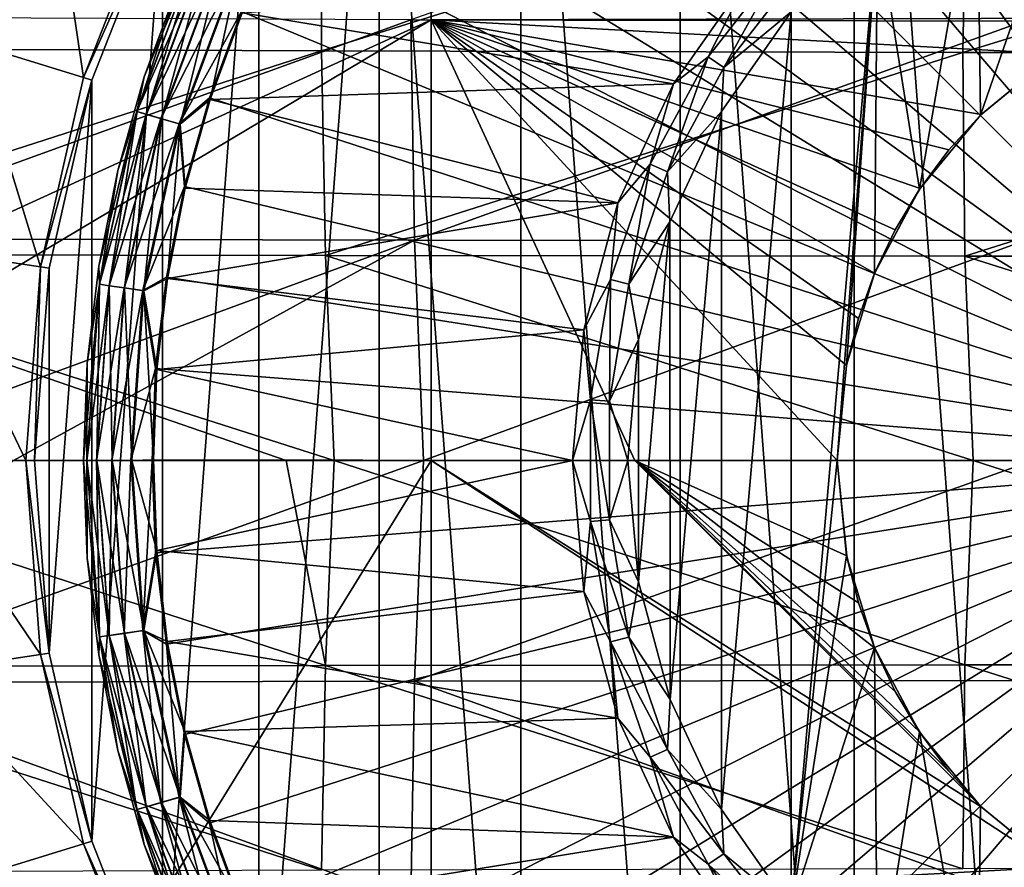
# Model space of a CAD drawing. Header units: metres. Extents: x -59 to 113, y -107 to 107.
# Tile 143 of 192: x 38.64 to 45.7, y -2.91 to 3.16. Entities that reach past the tile are written whole.
import ezdxf

# ---------------------------------------------------------------- set-up
doc = ezdxf.new("R2010")
doc.units = ezdxf.units.M
doc.layers.add('solid_20_382_333_XXX', color=7, linetype='CONTINUOUS')

msp = doc.modelspace()

# ---------------------------------------------------------------- linework, layer by layer
at = {"layer": 'solid_20_382_333_XXX'}
for points in [[(41.591419, 11.055748, -23.438208), (34.69141, 11.174557, -23.334955), (34.68132, 0, -23.335211)], [(41.591419, 9.482673, -23.438208), (41.591419, 11.055748, -23.438208), (34.68132, 0, -23.335211)], [(41.591419, 6.320729, -23.438208), (41.591419, 9.482673, -23.438208), (34.68132, 0, -23.335211)], [(45.941643, -9.018075, -77), (44.620625, 8.610594, -77), (45.941708, 9.018089, -77)], [(44.620586, -8.610579, -77), (43.374985, 8.010722, -77), (44.620625, 8.610594, -77)], [(44.620586, -8.610579, -77), (44.620625, 8.610594, -77), (45.941643, -9.018075, -77)], [(48, 0, -1.04465), (46.037014, 8.176391, -1.191425), (45.401554, 7.997172, -1.191425)], [(43.374935, -8.010695, -77), (42.232738, 7.231956, -77), (43.374985, 8.010722, -77)], [(43.374935, -8.010695, -77), (43.374985, 8.010722, -77), (44.620586, -8.610579, -77)], [(48, 0, -1.04465), (45.401554, 7.997172, -1.191425), (44.782116, 7.768648, -1.191425)], [(48, 0, -1.04465), (44.782116, 7.768648, -1.191425), (44.182514, 7.492228, -1.191425)], [(48, 0, -1.04465), (44.182514, 7.492228, -1.191425), (43.606449, 7.169615, -1.191425)], [(42.232697, -7.231924, -77), (41.219337, 6.291668, -77), (42.232738, 7.231956, -77)], [(42.232697, -7.231924, -77), (42.232738, 7.231956, -77), (43.374935, -8.010695, -77)], [(48, 0, -1.04465), (43.606449, 7.169615, -1.191425), (43.057472, 6.8028, -1.191425)], [(48, 0, -1.04465), (43.057472, 6.8028, -1.191425), (42.538967, 6.394043, -1.191425)], [(48, 0, -1.04465), (42.538967, 6.394043, -1.191425), (42.054131, 5.945865, -1.191425)], [(41.591419, 3.158785, -23.438208), (41.591419, 6.320729, -23.438208), (34.68132, 0, -23.335211)], [(40.357262, -5.210664, -77), (40.357277, 5.21069, -77), (41.219337, 6.291668, -77)], [(40.357262, -5.210664, -77), (41.219337, 6.291668, -77), (41.219307, -6.291636, -77)], [(41.219307, -6.291636, -77), (41.219337, 6.291668, -77), (42.232697, -7.231924, -77)], [(46.515491, 3.16958, -23.527988), (41.591419, 6.320729, -23.438208), (41.591419, 3.158785, -23.438208)], [(48, 0, -1.04465), (42.054131, 5.945865, -1.191425), (41.605953, 5.461028, -1.191425)], [(48, 0, -1.04465), (41.605953, 5.461028, -1.191425), (41.197197, 4.942523, -1.191425)], [(39.666042, -4.013433, -77), (39.666054, 4.013457, -77), (40.357277, 5.21069, -77)], [(39.666042, -4.013433, -77), (40.357277, 5.21069, -77), (40.357262, -5.210664, -77)], [(48, 0, -1.04465), (41.197197, 4.942523, -1.191425), (40.830379, 4.393545, -1.191425)], [(41.445393, 3.158918, 32.242645), (45.835659, 3.149016, 32.17942), (45.87991, 4.718489, 32.147881)], [(45.501575, 4.331035, -19.395666), (46.291824, 4.699163, -19.395666), (45.525154, 2.474904, -19.395666)], [(46.291824, 4.699163, -19.395666), (46.055473, 2.910123, -19.395666), (45.525154, 2.474904, -19.395666)], [(36.243881, 2.953959, 26.774323), (36.2356, 4.430128, 26.804937), (40.810432, 4.401065, 26.846853)], [(36.243881, 2.953959, 26.774323), (40.810432, 4.401065, 26.846853), (40.805847, 2.935317, 26.81768)], [(38.300945, 2.99179, -75.099998), (38.551613, 3.708169, -67), (38.855171, 4.403932, -67)], [(38.855171, 4.403932, -75.099998), (38.300945, 2.99179, -75.099998), (38.855171, 4.403932, -67)], [(39.101425, 2.74486, -75.937698), (38.300945, 2.99179, -75.099998), (38.855171, 4.403932, -75.099998)], [(39.609921, 4.040482, -75.937698), (39.101425, 2.74486, -75.937698), (38.855171, 4.403932, -75.099998)], [(48, 0, -1.04465), (40.830379, 4.393545, -1.191425), (40.507771, 3.81748, -1.191425)], [(40.805847, 2.935317, 26.81768), (40.810432, 4.401065, 26.846853), (45.428379, 4.383265, 26.909025)], [(40.805847, 2.935317, 26.81768), (45.428379, 4.383265, 26.909025), (45.39904, 2.924897, 26.881741)], [(45.39904, 2.924897, 26.881741), (45.428379, 4.383265, 26.909025), (50.107281, 4.377021, 26.992508)], [(45.39904, 2.924897, 26.881741), (50.107281, 4.377021, 26.992508), (50.036358, 2.922848, 26.967262)], [(44.78714, 3.831127, -19.395666), (45.501575, 4.331035, -19.395666), (45.089882, 1.944528, -19.395666)], [(45.501575, 4.331035, -19.395666), (45.525154, 2.474904, -19.395666), (45.089882, 1.944528, -19.395666)], [(39.101425, 2.744849, -76), (39.101425, 2.74486, -75.937698), (39.609921, 4.040482, -75.937698)], [(39.101425, 2.744849, -76), (39.609921, 4.040482, -75.937698), (39.609909, 4.040456, -76)], [(39.101425, 2.744849, -76), (39.609909, 4.040456, -76), (39.666042, 4.013432, -76)], [(39.101425, 2.744849, -76), (39.666042, 4.013432, -76), (39.160957, 2.726499, -76)], [(39.160965, 2.726515, -77), (39.160957, 2.726499, -76), (39.666042, 4.013432, -76)], [(39.160961, -2.726501, -77), (39.160965, 2.726515, -77), (39.666054, 4.013457, -77)], [(39.160961, -2.726501, -77), (39.666054, 4.013457, -77), (39.666042, -4.013433, -77)], [(39.666054, 4.013457, -77), (39.160965, 2.726515, -77), (39.666042, 4.013432, -76)], [(48, 0, -1.04465), (40.507771, 3.81748, -1.191425), (40.23135, 3.217878, -1.191425)], [(44.170467, -3.214756, -19.395666), (44.170391, 3.214666, -19.395666), (44.78714, 3.831127, -19.395666)], [(44.170467, -3.214756, -19.395666), (44.78714, 3.831127, -19.395666), (44.5, 0, -19.395666)], [(44.78714, 3.831127, -19.395666), (44.567249, 0.682811, -19.395666), (44.5, 0, -19.395666)], [(44.78714, 3.831127, -19.395666), (44.766441, 1.33943, -19.395666), (44.567249, 0.682811, -19.395666)], [(44.78714, 3.831127, -19.395666), (45.089882, 1.944528, -19.395666), (44.766441, 1.33943, -19.395666)], [(39.483479, 2.500676, -1.538501), (39.926048, 3.687251, -1.538501), (39.535595, 2.75025, -1.691349)], [(39.989361, 3.658336, -1.400161), (39.926048, 3.687251, -1.538501), (39.483479, 2.500676, -1.538501)], [(39.926403, 3.687088, -18.854061), (39.483852, 2.500566, -18.854061), (39.77747, 3.405881, -18.700001)], [(39.55196, 2.480569, -18.993639), (39.483852, 2.500566, -18.854061), (39.926403, 3.687088, -18.854061)], [(39.926048, 3.687251, -1.538501), (39.77747, 3.405881, -1.691349), (39.535595, 2.75025, -1.691349)], [(39.990971, 3.657602, -18.993639), (39.55196, 2.480569, -18.993639), (39.926403, 3.687088, -18.854061)], [(39.989361, 3.658336, -1.400161), (39.483479, 2.500676, -1.538501), (39.550262, 2.481066, -1.400161)], [(39.989361, 3.658336, -1.400161), (39.550262, 2.481066, -1.400161), (40.088146, 3.613223, -1.289755)], [(39.550262, 2.481066, -1.400161), (39.654461, 2.450471, -1.289755), (40.088146, 3.613223, -1.289755)], [(39.65815, 2.449389, -19.104416), (39.55196, 2.480569, -18.993639), (39.990971, 3.657602, -18.993639)], [(40.088146, 3.613223, -1.289755), (39.654461, 2.450471, -1.289755), (40.212921, 3.55624, -1.217874)], [(40.09164, 3.611626, -19.104416), (39.65815, 2.449389, -19.104416), (39.990971, 3.657602, -18.993639)], [(40.09164, 3.611626, -19.104416), (39.792007, 2.410084, -19.175528), (39.65815, 2.449389, -19.104416)], [(40.09164, 3.611626, -19.104416), (40.218544, 3.553671, -19.175528), (39.792007, 2.410084, -19.175528)], [(39.654461, 2.450471, -1.289755), (39.786076, 2.411826, -1.217874), (40.212921, 3.55624, -1.217874)], [(40.212921, 3.55624, -1.217874), (39.786076, 2.411826, -1.217874), (40.23135, 3.217878, -1.191425)], [(39.792007, 2.410084, -19.175528), (40.218544, 3.553671, -19.175528), (40.008266, 2.586911, -19.200001)], [(40.218544, 3.553671, -19.175528), (40.236454, 3.207388, -19.200001), (40.008266, 2.586911, -19.200001)], [(43.865868, 3.468927, -19.200001), (44.110359, 3.580666, -19.30522), (43.574051, 2.891617, -19.30522)], [(43.688404, 2.816907, -19.372564), (43.574051, 2.891617, -19.30522), (44.110359, 3.580666, -19.30522)], [(44.210854, 3.488153, -19.372564), (43.688404, 2.816907, -19.372564), (44.110359, 3.580666, -19.30522)], [(40.236454, 3.207388, -19.200001), (43.865868, 3.468927, -19.200001), (43.326302, 2.698341, -19.200001)], [(43.326302, 2.698341, -19.200001), (43.865868, 3.468927, -19.200001), (43.574051, 2.891617, -19.30522)], [(44.210854, 3.488153, -19.372564), (44.170391, 3.214666, -19.395666), (43.688404, 2.816907, -19.372564)], [(39.483852, 2.500566, -18.854061), (39.535595, 2.75025, -18.700001), (39.77747, 3.405881, -18.700001)], [(39.77747, 3.405881, -1.691349), (39.77747, 3.405881, -18.700001), (39.535595, 2.75025, -18.700001)], [(39.535595, 2.75025, -1.691349), (39.77747, 3.405881, -1.691349), (39.535595, 2.75025, -18.700001)], [(37.087074, 3.176746, 32.28701), (37.115662, 1.588738, 32.307949), (41.445393, 3.158918, 32.242645)], [(39.786076, 2.411826, -1.217874), (40.002827, 2.598438, -1.191425), (40.23135, 3.217878, -1.191425)], [(48, 0, -1.04465), (40.23135, 3.217878, -1.191425), (40.002827, 2.598438, -1.191425)], [(40.008266, 2.586911, -19.200001), (40.236454, 3.207388, -19.200001), (43.326302, 2.698341, -19.200001)], [(43.670277, -2.500696, -19.395666), (43.6702, 2.500564, -19.395666), (44.170391, 3.214666, -19.395666)], [(43.688404, 2.816907, -19.372564), (44.170391, 3.214666, -19.395666), (43.6702, 2.500564, -19.395666)], [(44.170467, -3.214756, -19.395666), (43.670277, -2.500696, -19.395666), (44.170391, 3.214666, -19.395666)], [(36.291965, 0, -23.357033), (41.591419, 3.158785, -23.438208), (34.68132, 0, -23.335211)], [(36.291965, 0, -23.357033), (41.591419, 0, -23.438208), (41.591419, 3.158785, -23.438208)], [(37.115662, 1.588738, 32.307949), (41.47089, 1.580289, 32.26239), (41.445393, 3.158918, 32.242645)], [(41.445393, 3.158918, 32.242645), (41.47089, 1.580289, 32.26239), (45.835659, 3.149016, 32.17942)], [(41.47089, 1.580289, 32.26239), (45.84341, 1.576187, 32.19775), (45.835659, 3.149016, 32.17942)], [(46.06115, 2.913908, -23.519054), (46.515491, 3.16958, -23.527988), (41.591419, 3.158785, -23.438208)], [(43.048721, 0, -23.463209), (41.591419, 3.158785, -23.438208), (41.591419, 0, -23.438208)], [(45.530674, 2.480408, -23.508785), (46.06115, 2.913908, -23.519054), (41.591419, 3.158785, -23.438208)], [(45.298969, 2.225856, -23.504354), (45.530674, 2.480408, -23.508785), (41.591419, 3.158785, -23.438208)], [(45.093079, 1.949308, -23.500444), (45.298969, 2.225856, -23.504354), (41.591419, 3.158785, -23.438208)], [(44.915226, 1.653533, -23.497089), (45.093079, 1.949308, -23.500444), (41.591419, 3.158785, -23.438208)], [(44.767437, 1.341837, -23.494316), (44.915226, 1.653533, -23.497089), (41.591419, 3.158785, -23.438208)], [(44.651012, 1.016992, -23.49214), (44.767437, 1.341837, -23.494316), (41.591419, 3.158785, -23.438208)], [(44.56712, 0.682143, -23.490578), (44.651012, 1.016992, -23.49214), (41.591419, 3.158785, -23.438208)], [(44.5, 0, -23.489603), (44.56712, 0.682143, -23.490578), (41.591419, 3.158785, -23.438208)], [(43.048721, 0, -23.463209), (44.5, 0, -23.489603), (41.591419, 3.158785, -23.438208)], [(38.79171, 1.387916, -75.937698), (37.963364, 1.51276, -75.099998), (38.300945, 2.99179, -75.099998)], [(39.101425, 2.74486, -75.937698), (38.79171, 1.387916, -75.937698), (38.300945, 2.99179, -75.099998)], [(36.272125, 1.477249, 26.756138), (36.243881, 2.953959, 26.774323), (40.805847, 2.935317, 26.81768)], [(36.272125, 1.477249, 26.756138), (40.805847, 2.935317, 26.81768), (40.834526, 1.468295, 26.80056)], [(40.834526, 1.468295, 26.80056), (40.805847, 2.935317, 26.81768), (45.39904, 2.924897, 26.881741)], [(40.834526, 1.468295, 26.80056), (45.39904, 2.924897, 26.881741), (45.413696, 1.463808, 26.865913)], [(45.413696, 1.463808, 26.865913), (45.39904, 2.924897, 26.881741), (50.036358, 2.922848, 26.967262)], [(45.413696, 1.463808, 26.865913), (50.036358, 2.922848, 26.967262), (50.016556, 1.463841, 26.952604)], [(45.525154, 2.474904, -19.395666), (46.055473, 2.910123, -19.395666), (45.530674, 2.480408, -23.508785)], [(46.055473, 2.910123, -19.395666), (46.06115, 2.913908, -23.519054), (45.530674, 2.480408, -23.508785)], [(43.326302, 2.698341, -19.200001), (43.574051, 2.891617, -19.30522), (43.15847, 2.123692, -19.30522)], [(43.283562, 2.068822, -19.372564), (43.15847, 2.123692, -19.30522), (43.574051, 2.891617, -19.30522)], [(43.688404, 2.816907, -19.372564), (43.283562, 2.068822, -19.372564), (43.574051, 2.891617, -19.30522)], [(43.688404, 2.816907, -19.372564), (43.6702, 2.500564, -19.395666), (43.283562, 2.068822, -19.372564)], [(38.79171, 1.387914, -76), (38.79171, 1.387916, -75.937698), (39.101425, 2.74486, -75.937698)], [(38.79171, 1.387914, -76), (39.101425, 2.74486, -75.937698), (39.101425, 2.744849, -76)], [(38.79171, 1.387914, -76), (39.101425, 2.744849, -76), (39.160957, 2.726499, -76)], [(38.79171, 1.387914, -76), (39.160957, 2.726499, -76), (38.853317, 1.378653, -76)], [(39.160965, 2.726515, -77), (38.853317, 1.378659, -77), (39.160957, 2.726499, -76)], [(38.853317, -1.378654, -77), (38.853317, 1.378659, -77), (39.160965, 2.726515, -77)], [(38.853317, -1.378654, -77), (39.160965, 2.726515, -77), (39.160961, -2.726501, -77)], [(38.853317, 1.378659, -77), (38.853317, 1.378653, -76), (39.160957, 2.726499, -76)], [(39.483852, 2.500566, -18.854061), (39.345909, 2.077663, -18.700001), (39.535595, 2.75025, -18.700001)], [(39.535595, 2.75025, -1.691349), (39.535595, 2.75025, -18.700001), (39.345909, 2.077663, -18.700001)], [(39.345909, 2.077663, -1.691349), (39.535595, 2.75025, -1.691349), (39.345909, 2.077663, -18.700001)], [(39.483479, 2.500676, -1.538501), (39.535595, 2.75025, -1.691349), (39.345909, 2.077663, -1.691349)], [(40.008266, 2.586911, -19.200001), (43.326302, 2.698341, -19.200001), (42.928753, 1.84579, -19.200001)], [(42.928753, 1.84579, -19.200001), (43.326302, 2.698341, -19.200001), (43.15847, 2.123692, -19.30522)], [(39.786076, 2.411826, -1.217874), (39.823608, 1.962977, -1.191425), (40.002827, 2.598438, -1.191425)], [(39.792007, 2.410084, -19.175528), (40.008266, 2.586911, -19.200001), (39.829708, 1.950966, -19.200001)], [(48, 0, -1.04465), (40.002827, 2.598438, -1.191425), (39.823608, 1.962977, -1.191425)], [(39.829708, 1.950966, -19.200001), (40.008266, 2.586911, -19.200001), (42.928753, 1.84579, -19.200001)], [(39.483479, 2.500676, -1.538501), (39.345909, 2.077663, -1.691349), (39.209572, 1.392266, -1.691349)], [(39.214279, 1.263196, -1.538501), (39.483479, 2.500676, -1.538501), (39.209572, 1.392266, -1.691349)], [(39.550262, 2.481066, -1.400161), (39.483479, 2.500676, -1.538501), (39.214279, 1.263196, -1.538501)], [(39.550262, 2.481066, -1.400161), (39.214279, 1.263196, -1.538501), (39.283176, 1.25329, -1.400161)], [(39.483852, 2.500566, -18.854061), (39.214668, 1.26314, -18.854061), (39.345909, 2.077663, -18.700001)], [(39.284927, 1.253039, -18.993639), (39.214668, 1.26314, -18.854061), (39.483852, 2.500566, -18.854061)], [(39.550262, 2.481066, -1.400161), (39.283176, 1.25329, -1.400161), (39.654461, 2.450471, -1.289755)], [(39.55196, 2.480569, -18.993639), (39.284927, 1.253039, -18.993639), (39.483852, 2.500566, -18.854061)], [(39.394474, 1.237288, -19.104416), (39.284927, 1.253039, -18.993639), (39.55196, 2.480569, -18.993639)], [(39.65815, 2.449389, -19.104416), (39.394474, 1.237288, -19.104416), (39.55196, 2.480569, -18.993639)], [(43.283562, 2.068822, -19.372564), (43.6702, 2.500564, -19.395666), (43.30164, 1.710384, -19.395666)], [(43.30172, -1.710599, -19.395666), (43.30164, 1.710384, -19.395666), (43.6702, 2.500564, -19.395666)], [(43.670277, -2.500696, -19.395666), (43.30172, -1.710599, -19.395666), (43.6702, 2.500564, -19.395666)], [(45.089882, 1.944528, -19.395666), (45.525154, 2.474904, -19.395666), (45.093079, 1.949308, -23.500444)], [(45.525154, 2.474904, -19.395666), (45.298969, 2.225856, -23.504354), (45.093079, 1.949308, -23.500444)], [(45.525154, 2.474904, -19.395666), (45.530674, 2.480408, -23.508785), (45.298969, 2.225856, -23.504354)], [(39.283176, 1.25329, -1.400161), (39.390667, 1.237835, -1.289755), (39.654461, 2.450471, -1.289755)], [(39.654461, 2.450471, -1.289755), (39.390667, 1.237835, -1.289755), (39.786076, 2.411826, -1.217874)], [(39.390667, 1.237835, -1.289755), (39.526443, 1.218313, -1.217874), (39.786076, 2.411826, -1.217874)], [(39.65815, 2.449389, -19.104416), (39.532562, 1.217433, -19.175528), (39.394474, 1.237288, -19.104416)], [(39.786076, 2.411826, -1.217874), (39.526443, 1.218313, -1.217874), (39.823608, 1.962977, -1.191425)], [(39.65815, 2.449389, -19.104416), (39.792007, 2.410084, -19.175528), (39.532562, 1.217433, -19.175528)], [(39.532562, 1.217433, -19.175528), (39.792007, 2.410084, -19.175528), (39.701973, 1.30491, -19.200001)], [(39.792007, 2.410084, -19.175528), (39.829708, 1.950966, -19.200001), (39.701973, 1.30491, -19.200001)], [(42.928753, 1.84579, -19.200001), (43.15847, 2.123692, -19.30522), (42.874954, 1.297838, -19.30522)], [(43.00737, 1.264306, -19.372564), (42.874954, 1.297838, -19.30522), (43.15847, 2.123692, -19.30522)], [(43.283562, 2.068822, -19.372564), (43.00737, 1.264306, -19.372564), (43.15847, 2.123692, -19.30522)], [(39.214668, 1.26314, -18.854061), (39.209572, 1.392266, -18.700001), (39.345909, 2.077663, -18.700001)], [(39.345909, 2.077663, -1.691349), (39.345909, 2.077663, -18.700001), (39.209572, 1.392266, -18.700001)], [(39.209572, 1.392266, -1.691349), (39.345909, 2.077663, -1.691349), (39.209572, 1.392266, -18.700001)], [(43.283562, 2.068822, -19.372564), (43.30164, 1.710384, -19.395666), (43.00737, 1.264306, -19.372564)], [(39.526443, 1.218313, -1.217874), (39.694798, 1.315414, -1.191425), (39.823608, 1.962977, -1.191425)], [(48, 0, -1.04465), (39.823608, 1.962977, -1.191425), (39.694798, 1.315414, -1.191425)], [(39.701973, 1.30491, -19.200001), (39.829708, 1.950966, -19.200001), (42.928753, 1.84579, -19.200001)], [(44.766441, 1.33943, -19.395666), (45.089882, 1.944528, -19.395666), (44.767437, 1.341837, -23.494316)], [(45.089882, 1.944528, -19.395666), (44.915226, 1.653533, -23.497089), (44.767437, 1.341837, -23.494316)], [(45.089882, 1.944528, -19.395666), (45.093079, 1.949308, -23.500444), (44.915226, 1.653533, -23.497089)], [(39.701973, 1.30491, -19.200001), (42.928753, 1.84579, -19.200001), (42.68528, 0.93715, -19.200001)], [(42.68528, 0.93715, -19.200001), (42.928753, 1.84579, -19.200001), (42.874954, 1.297838, -19.30522)], [(43.00737, 1.264306, -19.372564), (43.30164, 1.710384, -19.395666), (43.075966, 0.868267, -19.395666)], [(43.076015, -0.868549, -19.395666), (43.075966, 0.868267, -19.395666), (43.30164, 1.710384, -19.395666)], [(43.30172, -1.710599, -19.395666), (43.076015, -0.868549, -19.395666), (43.30164, 1.710384, -19.395666)], [(37.115662, 1.588738, 32.307949), (37.170444, 0, 32.314537), (41.47089, 1.580289, 32.26239)], [(37.170444, 0, 32.314537), (38.598663, 0, 32.301491), (41.47089, 1.580289, 32.26239)], [(38.598663, 0, 32.301491), (41.537067, 0, 32.268234), (41.47089, 1.580289, 32.26239)], [(41.47089, 1.580289, 32.26239), (41.537067, 0, 32.268234), (45.84341, 1.576187, 32.19775)], [(41.537067, 0, 32.268234), (45.903412, 0, 32.202866), (45.84341, 1.576187, 32.19775)], [(38.687702, 0, -75.937698), (37.849998, 0, -75.099998), (37.963364, 1.51276, -75.099998)], [(38.79171, 1.387916, -75.937698), (38.687702, 0, -75.937698), (37.963364, 1.51276, -75.099998)], [(36.272125, 1.477249, 26.756138), (40.834526, 1.468295, 26.80056), (40.896492, -0.000001, 26.79549)], [(36.272125, 1.477249, 26.756138), (40.896492, -0.000001, 26.79549), (40.551632, -0.000001, 26.791361)], [(36.320366, -0.000001, 26.750378), (36.272125, 1.477249, 26.756138), (40.551632, -0.000001, 26.791361)], [(40.834526, 1.468295, 26.80056), (45.413696, 1.463808, 26.865913), (45.472538, -0.000001, 26.861547)], [(40.834526, 1.468295, 26.80056), (45.472538, -0.000001, 26.861547), (40.896492, -0.000001, 26.79549)], [(45.413696, 1.463808, 26.865913), (50.016556, 1.463841, 26.952604), (50.048061, -0.000001, 26.948542)], [(45.413696, 1.463808, 26.865913), (50.048061, -0.000001, 26.948542), (45.472538, -0.000001, 26.861547)], [(38.687702, 0, -76), (38.687702, 0, -75.937698), (38.79171, 1.387916, -75.937698)], [(38.79171, 1.387914, -76), (38.687702, 0, -76), (38.79171, 1.387916, -75.937698)], [(38.79171, 1.387914, -76), (38.75, 0, -76), (38.687702, 0, -76)], [(38.79171, 1.387914, -76), (38.853317, 1.378653, -76), (38.75, 0, -76)], [(38.853317, 1.378659, -77), (38.75, 0, -77), (38.853317, 1.378653, -76)], [(38.853317, -1.378654, -77), (38.75, 0, -77), (38.853317, 1.378659, -77)], [(38.75, 0, -77), (38.75, 0, -76), (38.853317, 1.378653, -76)], [(39.214668, 1.26314, -18.854061), (39.127438, 0.698286, -18.700001), (39.209572, 1.392266, -18.700001)], [(39.209572, 1.392266, -1.691349), (39.209572, 1.392266, -18.700001), (39.127438, 0.698286, -18.700001)], [(39.127438, 0.698286, -1.691349), (39.209572, 1.392266, -1.691349), (39.127438, 0.698286, -18.700001)], [(39.214279, 1.263196, -1.538501), (39.209572, 1.392266, -1.691349), (39.127438, 0.698286, -1.691349)], [(44.766441, 1.33943, -19.395666), (44.767437, 1.341837, -23.494316), (44.651012, 1.016992, -23.49214)], [(39.526443, 1.218313, -1.217874), (39.617195, 0.659741, -1.191425), (39.694798, 1.315414, -1.191425)], [(39.532562, 1.217433, -19.175528), (39.701973, 1.30491, -19.200001), (39.625431, 0.653581, -19.200001)], [(48, 0, -1.04465), (39.694798, 1.315414, -1.191425), (39.617195, 0.659741, -1.191425)], [(39.625431, 0.653581, -19.200001), (39.701973, 1.30491, -19.200001), (42.68528, 0.93715, -19.200001)], [(42.68528, 0.93715, -19.200001), (42.874954, 1.297838, -19.30522), (42.731236, 0.436582, -19.30522)], [(42.867363, 0.425302, -19.372564), (42.731236, 0.436582, -19.30522), (42.874954, 1.297838, -19.30522)], [(43.00737, 1.264306, -19.372564), (42.867363, 0.425302, -19.372564), (42.874954, 1.297838, -19.30522)], [(44.567249, 0.682811, -19.395666), (44.766441, 1.33943, -19.395666), (44.651012, 1.016992, -23.49214)], [(39.214279, 1.263196, -1.538501), (39.127438, 0.698286, -1.691349), (39.099998, 0, -1.691349)], [(39.123936, 0, -1.538501), (39.214279, 1.263196, -1.538501), (39.099998, 0, -1.691349)], [(39.283176, 1.25329, -1.400161), (39.214279, 1.263196, -1.538501), (39.123936, 0, -1.538501)], [(39.283176, 1.25329, -1.400161), (39.123936, 0, -1.538501), (39.193539, 0, -1.400161)], [(39.214668, 1.26314, -18.854061), (39.124325, 0, -18.854061), (39.127438, 0.698286, -18.700001)], [(39.195309, 0, -18.993639), (39.124325, 0, -18.854061), (39.214668, 1.26314, -18.854061)], [(39.283176, 1.25329, -1.400161), (39.193539, 0, -1.400161), (39.390667, 1.237835, -1.289755)], [(39.193539, 0, -1.400161), (39.302135, 0, -1.289755), (39.390667, 1.237835, -1.289755)], [(39.284927, 1.253039, -18.993639), (39.195309, 0, -18.993639), (39.214668, 1.26314, -18.854061)], [(39.305981, 0, -19.104416), (39.195309, 0, -18.993639), (39.284927, 1.253039, -18.993639)], [(39.394474, 1.237288, -19.104416), (39.305981, 0, -19.104416), (39.284927, 1.253039, -18.993639)], [(39.390667, 1.237835, -1.289755), (39.302135, 0, -1.289755), (39.526443, 1.218313, -1.217874)], [(39.302135, 0, -1.289755), (39.439308, 0, -1.217874), (39.526443, 1.218313, -1.217874)], [(39.394474, 1.237288, -19.104416), (39.445492, 0, -19.175528), (39.305981, 0, -19.104416)], [(39.394474, 1.237288, -19.104416), (39.532562, 1.217433, -19.175528), (39.445492, 0, -19.175528)], [(39.526443, 1.218313, -1.217874), (39.439308, 0, -1.217874), (39.617195, 0.659741, -1.191425)], [(39.445492, 0, -19.175528), (39.532562, 1.217433, -19.175528), (39.600784, 0.00597, -19.200001)], [(39.532562, 1.217433, -19.175528), (39.625431, 0.653581, -19.200001), (39.600784, 0.00597, -19.200001)], [(43.00737, 1.264306, -19.372564), (43.075966, 0.868267, -19.395666), (42.867363, 0.425302, -19.372564)], [(44.567249, 0.682811, -19.395666), (44.651012, 1.016992, -23.49214), (44.56712, 0.682143, -23.490578)], [(39.625431, 0.653581, -19.200001), (42.68528, 0.93715, -19.200001), (42.603287, 0, -19.200001)], [(42.603287, 0, -19.200001), (42.68528, 0.93715, -19.200001), (42.731236, 0.436582, -19.30522)], [(42.867363, 0.425302, -19.372564), (43.075966, 0.868267, -19.395666), (43.000004, -0.000146, -19.395666)], [(43.076015, -0.868549, -19.395666), (43.000004, -0.000146, -19.395666), (43.075966, 0.868267, -19.395666)], [(39.124325, 0, -18.854061), (39.099998, 0, -18.700001), (39.127438, 0.698286, -18.700001)], [(39.127438, 0.698286, -1.691349), (39.127438, 0.698286, -18.700001), (39.099998, 0, -18.700001)], [(39.127438, 0.698286, -1.691349), (39.099998, 0, -18.700001), (39.099998, 0, -1.691349)], [(39.439308, 0, -1.217874), (39.591274, 0, -1.191425), (39.617195, 0.659741, -1.191425)], [(48, 0, -1.04465), (39.617195, 0.659741, -1.191425), (39.591274, 0, -1.191425)], [(39.600784, 0.00597, -19.200001), (39.625431, 0.653581, -19.200001), (42.603287, 0, -19.200001)], [(44.567249, 0.682811, -19.395666), (44.56712, 0.682143, -23.490578), (44.5, 0, -23.489603)], [(44.567249, 0.682811, -19.395666), (44.5, 0, -23.489603), (44.5, 0, -19.395666)], [(42.603287, 0, -19.200001), (42.731236, 0.436582, -19.30522), (42.731236, -0.436582, -19.30522)], [(42.867363, -0.425302, -19.372564), (42.731236, -0.436582, -19.30522), (42.731236, 0.436582, -19.30522)], [(42.867363, 0.425302, -19.372564), (42.867363, -0.425302, -19.372564), (42.731236, 0.436582, -19.30522)], [(42.867363, 0.425302, -19.372564), (43.000004, -0.000146, -19.395666), (42.867363, -0.425302, -19.372564)], [(38.79171, -1.387916, -75.937698), (37.963364, -1.51276, -75.099998), (37.849998, 0, -75.099998)], [(38.79171, -1.387916, -75.937698), (37.849998, 0, -75.099998), (38.687702, 0, -75.937698)], [(38.79171, -1.387914, -76), (38.79171, -1.387916, -75.937698), (38.687702, 0, -75.937698)], [(38.79171, -1.387914, -76), (38.687702, 0, -75.937698), (38.687702, 0, -76)], [(38.687702, 0, -76), (38.75, 0, -76), (38.853317, -1.378653, -76)], [(38.79171, -1.387914, -76), (38.687702, 0, -76), (38.853317, -1.378653, -76)], [(38.853317, -1.378654, -77), (38.75, 0, -76), (38.75, 0, -77)], [(38.853317, -1.378654, -77), (38.853317, -1.378653, -76), (38.75, 0, -76)], [(39.214668, -1.26314, -18.854061), (39.099998, 0, -18.700001), (39.124325, 0, -18.854061)], [(39.284927, -1.253039, -18.993639), (39.124325, 0, -18.854061), (39.195309, 0, -18.993639)], [(39.284927, -1.253039, -18.993639), (39.214668, -1.26314, -18.854061), (39.124325, 0, -18.854061)], [(39.394474, -1.237288, -19.104416), (39.195309, 0, -18.993639), (39.305981, 0, -19.104416)], [(39.394474, -1.237288, -19.104416), (39.284927, -1.253039, -18.993639), (39.195309, 0, -18.993639)], [(39.532562, -1.217433, -19.175528), (39.305981, 0, -19.104416), (39.445492, 0, -19.175528)], [(39.394474, -1.237288, -19.104416), (39.305981, 0, -19.104416), (39.532562, -1.217433, -19.175528)], [(39.526443, -1.218313, -1.217874), (39.591274, 0, -1.191425), (39.439308, 0, -1.217874)], [(39.445492, 0, -19.175528), (39.600784, 0.00597, -19.200001), (39.624737, -0.645035, -19.200001)], [(39.532562, -1.217433, -19.175528), (39.445492, 0, -19.175528), (39.624737, -0.645035, -19.200001)], [(39.526443, -1.218313, -1.217874), (39.617195, -0.659757, -1.191425), (39.591274, 0, -1.191425)], [(48, 0, -1.04465), (39.591274, 0, -1.191425), (39.617195, -0.659757, -1.191425)], [(39.624737, -0.645035, -19.200001), (39.600784, 0.00597, -19.200001), (42.603287, 0, -19.200001)], [(48, 0, -1.04465), (39.617195, -0.659757, -1.191425), (39.694801, -1.315429, -1.191425)], [(39.624737, -0.645035, -19.200001), (42.603287, 0, -19.200001), (42.68528, -0.93715, -19.200001)], [(48, 0, -1.04465), (39.694801, -1.315429, -1.191425), (39.823612, -1.962993, -1.191425)], [(48, 0, -1.04465), (39.823612, -1.962993, -1.191425), (40.002831, -2.598453, -1.191425)], [(48, 0, -1.04465), (40.002831, -2.598453, -1.191425), (40.231354, -3.217893, -1.191425)], [(48, 0, -1.04465), (40.231354, -3.217893, -1.191425), (40.507774, -3.817494, -1.191425)], [(48, 0, -1.04465), (40.507774, -3.817494, -1.191425), (40.830391, -4.393559, -1.191425)], [(48, 0, -1.04465), (40.830391, -4.393559, -1.191425), (41.197205, -4.942535, -1.191425)], [(48, 0, -1.04465), (41.197205, -4.942535, -1.191425), (41.605961, -5.46104, -1.191425)], [(48, 0, -1.04465), (41.605961, -5.46104, -1.191425), (42.054142, -5.945876, -1.191425)], [(48, 0, -1.04465), (42.054142, -5.945876, -1.191425), (42.538979, -6.394053, -1.191425)], [(48, 0, -1.04465), (42.538979, -6.394053, -1.191425), (43.057484, -6.802809, -1.191425)], [(42.68528, -0.93715, -19.200001), (42.603287, 0, -19.200001), (42.731236, -0.436582, -19.30522)], [(48, 0, -1.04465), (43.057484, -6.802809, -1.191425), (43.606461, -7.169623, -1.191425)], [(48, 0, -1.04465), (43.606461, -7.169623, -1.191425), (44.182526, -7.492235, -1.191425)], [(44.170467, -3.214756, -19.395666), (44.5, 0, -19.395666), (44.567249, -0.682813, -19.395666)], [(48, 0, -1.04465), (44.182526, -7.492235, -1.191425), (44.782127, -7.768654, -1.191425)], [(44.5, 0, -19.395666), (44.5, 0, -23.489603), (44.567368, -0.6834, -23.490582)], [(44.567249, -0.682813, -19.395666), (44.5, 0, -19.395666), (44.567368, -0.6834, -23.490582)], [(48, 0, -1.04465), (44.782127, -7.768654, -1.191425), (45.401569, -7.997177, -1.191425)], [(48, 0, -1.04465), (45.401569, -7.997177, -1.191425), (46.037029, -8.176394, -1.191425)], [(34.691422, -11.174724, -23.334955), (41.591419, 0, -23.438208), (36.291965, 0, -23.357033)], [(41.591419, -3.158785, -23.438208), (41.591419, 0, -23.438208), (34.691422, -11.174724, -23.334955)], [(40.83453, -1.46831, 26.80056), (36.272133, -1.477245, 26.756138), (36.320366, -0.000001, 26.750378)], [(40.83453, -1.46831, 26.80056), (36.320366, -0.000001, 26.750378), (40.551632, -0.000001, 26.791361)], [(37.115658, -1.58875, 32.307949), (41.537067, 0, 32.268234), (38.598663, 0, 32.301491)], [(41.470886, -1.580286, 32.26239), (41.537067, 0, 32.268234), (37.115658, -1.58875, 32.307949)], [(39.214668, -1.26314, -18.854061), (39.127438, -0.698299, -18.700001), (39.099998, 0, -18.700001)], [(39.099998, 0, -1.691349), (39.099998, 0, -18.700001), (39.127438, -0.698299, -18.700001)], [(39.127438, -0.698302, -1.691349), (39.099998, 0, -1.691349), (39.127438, -0.698299, -18.700001)], [(39.123936, 0, -1.538501), (39.099998, 0, -1.691349), (39.127438, -0.698302, -1.691349)], [(39.214279, -1.263196, -1.538501), (39.123936, 0, -1.538501), (39.127438, -0.698302, -1.691349)], [(39.214279, -1.263196, -1.538501), (39.193539, 0, -1.400161), (39.123936, 0, -1.538501)], [(39.283176, -1.25329, -1.400161), (39.302135, 0, -1.289755), (39.193539, 0, -1.400161)], [(39.283176, -1.25329, -1.400161), (39.193539, 0, -1.400161), (39.214279, -1.263196, -1.538501)], [(39.283176, -1.25329, -1.400161), (39.390667, -1.237835, -1.289755), (39.302135, 0, -1.289755)], [(39.390667, -1.237835, -1.289755), (39.439308, 0, -1.217874), (39.302135, 0, -1.289755)], [(39.390667, -1.237835, -1.289755), (39.526443, -1.218313, -1.217874), (39.439308, 0, -1.217874)], [(40.83453, -1.46831, 26.80056), (40.551632, -0.000001, 26.791361), (40.896492, -0.000001, 26.79549)], [(45.413712, -1.463824, 26.865913), (40.83453, -1.46831, 26.80056), (40.896492, -0.000001, 26.79549)], [(45.413712, -1.463824, 26.865913), (40.896492, -0.000001, 26.79549), (45.472538, -0.000001, 26.861547)], [(41.470886, -1.580286, 32.26239), (45.903412, 0, 32.202866), (41.537067, 0, 32.268234)], [(45.843403, -1.576186, 32.19775), (45.903412, 0, 32.202866), (41.470886, -1.580286, 32.26239)], [(46.060291, -2.913336, -23.519039), (41.591419, 0, -23.438208), (41.591419, -3.158785, -23.438208)], [(45.530148, -2.479885, -23.508776), (43.048721, 0, -23.463209), (41.591419, 0, -23.438208)], [(46.060291, -2.913336, -23.519039), (45.530148, -2.479885, -23.508776), (41.591419, 0, -23.438208)], [(42.867363, -0.425302, -19.372564), (43.000004, -0.000146, -19.395666), (43.076015, -0.868549, -19.395666)], [(44.567368, -0.6834, -23.490582), (44.5, 0, -23.489603), (43.048721, 0, -23.463209)], [(44.651245, -1.017758, -23.492144), (44.567368, -0.6834, -23.490582), (43.048721, 0, -23.463209)], [(44.767597, -1.342229, -23.494318), (44.651245, -1.017758, -23.492144), (43.048721, 0, -23.463209)], [(44.91523, -1.653541, -23.497089), (44.767597, -1.342229, -23.494318), (43.048721, 0, -23.463209)], [(45.092922, -1.949075, -23.500443), (44.91523, -1.653541, -23.497089), (43.048721, 0, -23.463209)], [(45.29871, -2.225543, -23.504349), (45.092922, -1.949075, -23.500443), (43.048721, 0, -23.463209)], [(45.530148, -2.479885, -23.508776), (45.29871, -2.225543, -23.504349), (43.048721, 0, -23.463209)], [(50.016582, -1.463858, 26.952604), (45.413712, -1.463824, 26.865913), (45.472538, -0.000001, 26.861547)], [(50.016582, -1.463858, 26.952604), (45.472538, -0.000001, 26.861547), (50.048061, -0.000001, 26.948542)], [(42.68528, -0.93715, -19.200001), (42.731236, -0.436582, -19.30522), (42.874954, -1.297838, -19.30522)], [(42.867363, -0.425302, -19.372564), (43.00737, -1.264306, -19.372564), (42.731236, -0.436582, -19.30522)], [(43.00737, -1.264306, -19.372564), (42.874954, -1.297838, -19.30522), (42.731236, -0.436582, -19.30522)], [(42.867363, -0.425302, -19.372564), (43.076015, -0.868549, -19.395666), (43.00737, -1.264306, -19.372564)], [(39.214668, -1.26314, -18.854061), (39.209576, -1.39228, -18.700001), (39.127438, -0.698299, -18.700001)], [(39.127438, -0.698302, -1.691349), (39.127438, -0.698299, -18.700001), (39.209576, -1.39228, -18.700001)], [(39.209576, -1.392281, -1.691349), (39.127438, -0.698302, -1.691349), (39.209576, -1.39228, -18.700001)], [(39.214279, -1.263196, -1.538501), (39.127438, -0.698302, -1.691349), (39.209576, -1.392281, -1.691349)], [(39.526443, -1.218313, -1.217874), (39.694801, -1.315429, -1.191425), (39.617195, -0.659757, -1.191425)], [(39.532562, -1.217433, -19.175528), (39.624737, -0.645035, -19.200001), (39.700382, -1.294762, -19.200001)], [(39.700382, -1.294762, -19.200001), (39.624737, -0.645035, -19.200001), (42.68528, -0.93715, -19.200001)], [(44.170467, -3.214756, -19.395666), (44.567249, -0.682813, -19.395666), (44.766445, -1.339437, -19.395666)], [(44.567249, -0.682813, -19.395666), (44.567368, -0.6834, -23.490582), (44.651245, -1.017758, -23.492144)], [(44.766445, -1.339437, -19.395666), (44.567249, -0.682813, -19.395666), (44.651245, -1.017758, -23.492144)], [(43.00737, -1.264306, -19.372564), (43.076015, -0.868549, -19.395666), (43.30172, -1.710599, -19.395666)], [(39.700382, -1.294762, -19.200001), (42.68528, -0.93715, -19.200001), (42.928753, -1.84579, -19.200001)], [(42.928753, -1.84579, -19.200001), (42.68528, -0.93715, -19.200001), (42.874954, -1.297838, -19.30522)], [(44.766445, -1.339437, -19.395666), (44.651245, -1.017758, -23.492144), (44.767597, -1.342229, -23.494318)], [(39.214668, -1.26314, -18.854061), (39.483852, -2.500566, -18.854061), (39.209576, -1.39228, -18.700001)], [(39.214279, -1.263196, -1.538501), (39.209576, -1.392281, -1.691349), (39.345913, -2.077678, -1.691349)], [(39.283176, -1.25329, -1.400161), (39.214279, -1.263196, -1.538501), (39.483479, -2.500676, -1.538501)], [(39.483479, -2.500676, -1.538501), (39.214279, -1.263196, -1.538501), (39.345913, -2.077678, -1.691349)], [(39.284927, -1.253039, -18.993639), (39.55196, -2.480569, -18.993639), (39.214668, -1.26314, -18.854061)], [(39.55196, -2.480569, -18.993639), (39.483852, -2.500566, -18.854061), (39.214668, -1.26314, -18.854061)], [(39.283176, -1.25329, -1.400161), (39.550262, -2.481066, -1.400161), (39.390667, -1.237835, -1.289755)], [(39.283176, -1.25329, -1.400161), (39.483479, -2.500676, -1.538501), (39.550262, -2.481066, -1.400161)], [(39.394474, -1.237288, -19.104416), (39.65815, -2.449389, -19.104416), (39.284927, -1.253039, -18.993639)], [(39.65815, -2.449389, -19.104416), (39.55196, -2.480569, -18.993639), (39.284927, -1.253039, -18.993639)], [(39.390667, -1.237835, -1.289755), (39.654461, -2.450471, -1.289755), (39.526443, -1.218313, -1.217874)], [(39.550262, -2.481066, -1.400161), (39.654461, -2.450471, -1.289755), (39.390667, -1.237835, -1.289755)], [(39.394474, -1.237288, -19.104416), (39.532562, -1.217433, -19.175528), (39.792007, -2.410084, -19.175528)], [(39.394474, -1.237288, -19.104416), (39.792007, -2.410084, -19.175528), (39.65815, -2.449389, -19.104416)], [(39.526443, -1.218313, -1.217874), (39.786076, -2.411826, -1.217874), (39.694801, -1.315429, -1.191425)], [(39.654461, -2.450471, -1.289755), (39.786076, -2.411826, -1.217874), (39.526443, -1.218313, -1.217874)], [(39.532562, -1.217433, -19.175528), (39.700382, -1.294762, -19.200001), (39.82732, -1.940933, -19.200001)], [(39.792007, -2.410084, -19.175528), (39.532562, -1.217433, -19.175528), (39.82732, -1.940933, -19.200001)], [(43.00737, -1.264306, -19.372564), (43.283562, -2.068822, -19.372564), (42.874954, -1.297838, -19.30522)], [(43.00737, -1.264306, -19.372564), (43.30172, -1.710599, -19.395666), (43.283562, -2.068822, -19.372564)], [(39.786076, -2.411826, -1.217874), (39.823612, -1.962993, -1.191425), (39.694801, -1.315429, -1.191425)], [(39.82732, -1.940933, -19.200001), (39.700382, -1.294762, -19.200001), (42.928753, -1.84579, -19.200001)], [(42.928753, -1.84579, -19.200001), (42.874954, -1.297838, -19.30522), (43.15847, -2.123692, -19.30522)], [(43.283562, -2.068822, -19.372564), (43.15847, -2.123692, -19.30522), (42.874954, -1.297838, -19.30522)], [(44.78722, -3.831194, -19.395666), (44.170467, -3.214756, -19.395666), (44.766445, -1.339437, -19.395666)], [(44.766445, -1.339437, -19.395666), (44.767597, -1.342229, -23.494318), (44.91523, -1.653541, -23.497089)], [(45.089893, -1.944545, -19.395666), (44.766445, -1.339437, -19.395666), (44.91523, -1.653541, -23.497089)], [(44.78722, -3.831194, -19.395666), (44.766445, -1.339437, -19.395666), (45.089893, -1.944545, -19.395666)], [(38.79171, -1.387916, -75.937698), (39.101425, -2.74486, -75.937698), (37.963364, -1.51276, -75.099998)], [(38.79171, -1.387914, -76), (38.853317, -1.378653, -76), (39.160957, -2.726499, -76)], [(39.101425, -2.744849, -76), (38.79171, -1.387916, -75.937698), (38.79171, -1.387914, -76)], [(39.101425, -2.744849, -76), (38.79171, -1.387914, -76), (39.160957, -2.726499, -76)], [(39.101425, -2.744849, -76), (39.101425, -2.74486, -75.937698), (38.79171, -1.387916, -75.937698)], [(39.160961, -2.726501, -77), (39.160957, -2.726499, -76), (38.853317, -1.378653, -76)], [(38.853317, -1.378654, -77), (39.160961, -2.726501, -77), (38.853317, -1.378653, -76)], [(39.483852, -2.500566, -18.854061), (39.345909, -2.077677, -18.700001), (39.209576, -1.39228, -18.700001)], [(39.209576, -1.392281, -1.691349), (39.209576, -1.39228, -18.700001), (39.345909, -2.077677, -18.700001)], [(39.345913, -2.077678, -1.691349), (39.209576, -1.392281, -1.691349), (39.345909, -2.077677, -18.700001)], [(40.805855, -2.935344, 26.81768), (36.243896, -2.953948, 26.774323), (36.272133, -1.477245, 26.756138)], [(40.83453, -1.46831, 26.80056), (40.805855, -2.935344, 26.81768), (36.272133, -1.477245, 26.756138)], [(45.399059, -2.924926, 26.881741), (40.805855, -2.935344, 26.81768), (40.83453, -1.46831, 26.80056)], [(45.413712, -1.463824, 26.865913), (45.399059, -2.924926, 26.881741), (40.83453, -1.46831, 26.80056)], [(50.036388, -2.92288, 26.967262), (45.399059, -2.924926, 26.881741), (45.413712, -1.463824, 26.865913)], [(50.016582, -1.463858, 26.952604), (50.036388, -2.92288, 26.967262), (45.413712, -1.463824, 26.865913)], [(39.101425, -2.74486, -75.937698), (38.300945, -2.99179, -75.099998), (37.963364, -1.51276, -75.099998)], [(41.445385, -3.158912, 32.242645), (37.115658, -1.58875, 32.307949), (37.087067, -3.176769, 32.28701)], [(41.445385, -3.158912, 32.242645), (41.470886, -1.580286, 32.26239), (37.115658, -1.58875, 32.307949)], [(45.835648, -3.149014, 32.17942), (41.470886, -1.580286, 32.26239), (41.445385, -3.158912, 32.242645)], [(45.835648, -3.149014, 32.17942), (45.843403, -1.576186, 32.19775), (41.470886, -1.580286, 32.26239)], [(45.089893, -1.944545, -19.395666), (44.91523, -1.653541, -23.497089), (45.092922, -1.949075, -23.500443)], [(43.283562, -2.068822, -19.372564), (43.30172, -1.710599, -19.395666), (43.670277, -2.500696, -19.395666)], [(39.82732, -1.940933, -19.200001), (42.928753, -1.84579, -19.200001), (43.326302, -2.698341, -19.200001)], [(43.326302, -2.698341, -19.200001), (42.928753, -1.84579, -19.200001), (43.15847, -2.123692, -19.30522)], [(39.786076, -2.411826, -1.217874), (40.002831, -2.598453, -1.191425), (39.823612, -1.962993, -1.191425)], [(39.792007, -2.410084, -19.175528), (39.82732, -1.940933, -19.200001), (40.005299, -2.577726, -19.200001)], [(40.005299, -2.577726, -19.200001), (39.82732, -1.940933, -19.200001), (43.326302, -2.698341, -19.200001)], [(45.501648, -4.331077, -19.395666), (44.78722, -3.831194, -19.395666), (45.089893, -1.944545, -19.395666)], [(45.089893, -1.944545, -19.395666), (45.092922, -1.949075, -23.500443), (45.29871, -2.225543, -23.504349)], [(45.525173, -2.47492, -19.395666), (45.089893, -1.944545, -19.395666), (45.29871, -2.225543, -23.504349)], [(45.501648, -4.331077, -19.395666), (45.089893, -1.944545, -19.395666), (45.525173, -2.47492, -19.395666)], [(39.483852, -2.500566, -18.854061), (39.535603, -2.750264, -18.700001), (39.345909, -2.077677, -18.700001)], [(39.345913, -2.077678, -1.691349), (39.345909, -2.077677, -18.700001), (39.535603, -2.750264, -18.700001)], [(39.535603, -2.750265, -1.691349), (39.345913, -2.077678, -1.691349), (39.535603, -2.750264, -18.700001)], [(39.483479, -2.500676, -1.538501), (39.345913, -2.077678, -1.691349), (39.535603, -2.750265, -1.691349)], [(43.283562, -2.068822, -19.372564), (43.688404, -2.816907, -19.372564), (43.15847, -2.123692, -19.30522)], [(43.283562, -2.068822, -19.372564), (43.670277, -2.500696, -19.395666), (43.688404, -2.816907, -19.372564)], [(43.326302, -2.698341, -19.200001), (43.15847, -2.123692, -19.30522), (43.574051, -2.891617, -19.30522)], [(43.688404, -2.816907, -19.372564), (43.574051, -2.891617, -19.30522), (43.15847, -2.123692, -19.30522)], [(45.525173, -2.47492, -19.395666), (45.29871, -2.225543, -23.504349), (45.530148, -2.479885, -23.508776)], [(39.550262, -2.481066, -1.400161), (39.989361, -3.658336, -1.400161), (39.654461, -2.450471, -1.289755)], [(39.65815, -2.449389, -19.104416), (40.09164, -3.611626, -19.104416), (39.55196, -2.480569, -18.993639)], [(39.654461, -2.450471, -1.289755), (40.088146, -3.613223, -1.289755), (39.786076, -2.411826, -1.217874)], [(39.989361, -3.658336, -1.400161), (40.088146, -3.613223, -1.289755), (39.654461, -2.450471, -1.289755)], [(39.65815, -2.449389, -19.104416), (39.792007, -2.410084, -19.175528), (40.218544, -3.553671, -19.175528)], [(39.65815, -2.449389, -19.104416), (40.218544, -3.553671, -19.175528), (40.09164, -3.611626, -19.104416)], [(39.786076, -2.411826, -1.217874), (40.212921, -3.55624, -1.217874), (40.002831, -2.598453, -1.191425)], [(40.088146, -3.613223, -1.289755), (40.212921, -3.55624, -1.217874), (39.786076, -2.411826, -1.217874)], [(39.792007, -2.410084, -19.175528), (40.005299, -2.577726, -19.200001), (40.233074, -3.199193, -19.200001)], [(40.218544, -3.553671, -19.175528), (39.792007, -2.410084, -19.175528), (40.233074, -3.199193, -19.200001)], [(39.550262, -2.481066, -1.400161), (39.483479, -2.500676, -1.538501), (39.926048, -3.687251, -1.538501)], [(39.483479, -2.500676, -1.538501), (39.535603, -2.750265, -1.691349), (39.777477, -3.405895, -1.691349)], [(39.926048, -3.687251, -1.538501), (39.483479, -2.500676, -1.538501), (39.777477, -3.405895, -1.691349)], [(39.55196, -2.480569, -18.993639), (39.990971, -3.657602, -18.993639), (39.483852, -2.500566, -18.854061)], [(39.483852, -2.500566, -18.854061), (39.926403, -3.687088, -18.854061), (39.535603, -2.750264, -18.700001)], [(39.990971, -3.657602, -18.993639), (39.926403, -3.687088, -18.854061), (39.483852, -2.500566, -18.854061)], [(39.550262, -2.481066, -1.400161), (39.926048, -3.687251, -1.538501), (39.989361, -3.658336, -1.400161)], [(40.09164, -3.611626, -19.104416), (39.990971, -3.657602, -18.993639), (39.55196, -2.480569, -18.993639)], [(43.688404, -2.816907, -19.372564), (43.670277, -2.500696, -19.395666), (44.170467, -3.214756, -19.395666)], [(45.501648, -4.331077, -19.395666), (45.525173, -2.47492, -19.395666), (46.055492, -2.910134, -19.395666)], [(46.055492, -2.910134, -19.395666), (45.525173, -2.47492, -19.395666), (45.530148, -2.479885, -23.508776)], [(46.055492, -2.910134, -19.395666), (45.530148, -2.479885, -23.508776), (46.060291, -2.913336, -23.519039)], [(40.212921, -3.55624, -1.217874), (40.231354, -3.217893, -1.191425), (40.002831, -2.598453, -1.191425)], [(40.233074, -3.199193, -19.200001), (40.005299, -2.577726, -19.200001), (43.326302, -2.698341, -19.200001)], [(39.101425, -2.74486, -75.937698), (39.609921, -4.040482, -75.937698), (38.300945, -2.99179, -75.099998)], [(39.101425, -2.744849, -76), (39.160957, -2.726499, -76), (39.666042, -4.013432, -76)], [(39.609909, -4.040456, -76), (39.101425, -2.74486, -75.937698), (39.101425, -2.744849, -76)], [(39.609909, -4.040456, -76), (39.101425, -2.744849, -76), (39.666042, -4.013432, -76)], [(39.609909, -4.040456, -76), (39.609921, -4.040482, -75.937698), (39.101425, -2.74486, -75.937698)], [(39.666042, -4.013433, -77), (39.666042, -4.013432, -76), (39.160957, -2.726499, -76)], [(39.160961, -2.726501, -77), (39.666042, -4.013433, -77), (39.160957, -2.726499, -76)], [(39.926403, -3.687088, -18.854061), (39.777477, -3.405894, -18.700001), (39.535603, -2.750264, -18.700001)], [(39.535603, -2.750265, -1.691349), (39.535603, -2.750264, -18.700001), (39.777477, -3.405894, -18.700001)], [(39.777477, -3.405895, -1.691349), (39.535603, -2.750265, -1.691349), (39.777477, -3.405894, -18.700001)], [(40.233074, -3.199193, -19.200001), (43.326302, -2.698341, -19.200001), (43.865868, -3.468927, -19.200001)], [(43.865868, -3.468927, -19.200001), (43.326302, -2.698341, -19.200001), (43.574051, -2.891617, -19.30522)], [(43.688404, -2.816907, -19.372564), (44.210854, -3.488153, -19.372564), (43.574051, -2.891617, -19.30522)], [(43.688404, -2.816907, -19.372564), (44.170467, -3.214756, -19.395666), (44.210854, -3.488153, -19.372564)], [(43.865868, -3.468927, -19.200001), (43.574051, -2.891617, -19.30522), (44.110359, -3.580666, -19.30522)], [(44.210854, -3.488153, -19.372564), (44.110359, -3.580666, -19.30522), (43.574051, -2.891617, -19.30522)], [(46.515335, -3.169507, -23.527985), (46.060291, -2.913336, -23.519039), (41.591419, -3.158785, -23.438208)], [(46.291874, -4.699181, -19.395666), (45.501648, -4.331077, -19.395666), (46.055492, -2.910134, -19.395666)]]:
    msp.add_3dface(points, dxfattribs=at)

doc.saveas('drawing.dxf')
